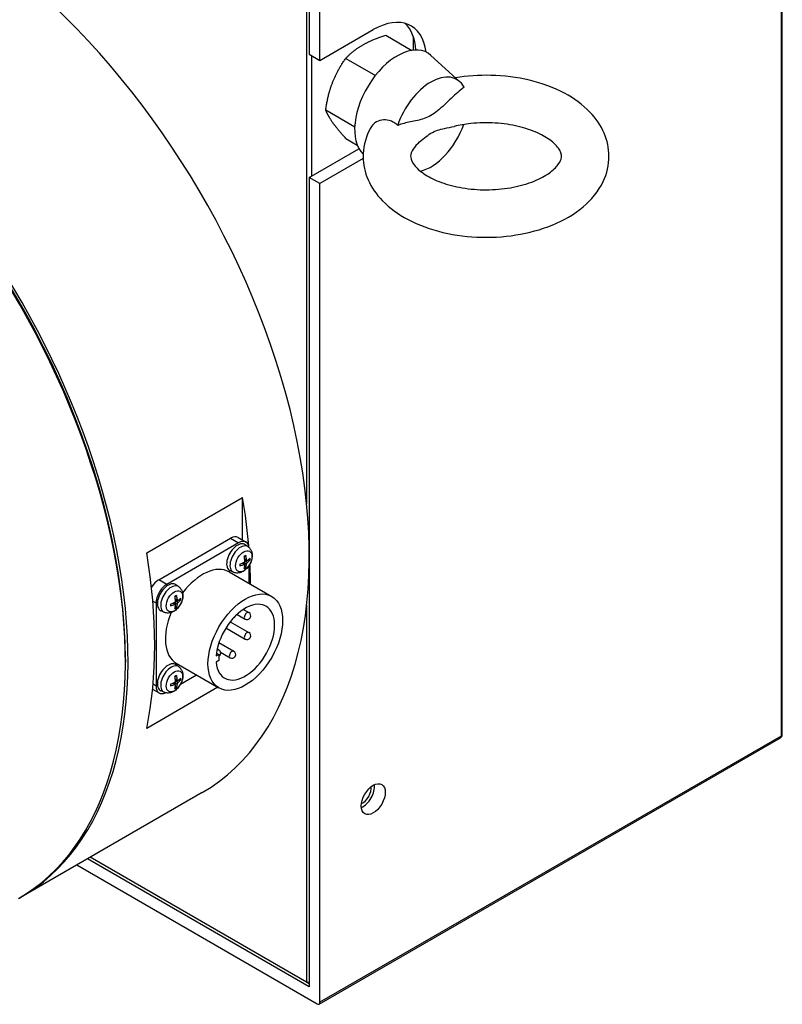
# Model space of a CAD drawing. Extents: x 18241 to 19925, y 5388 to 6587.
# Tile 21 of 23: x 19819 to 19869, y 6377 to 6442. Entities that reach past the tile are written whole.
import ezdxf

# ---------------------------------------------------------------- set-up
doc = ezdxf.new("R2010")
doc.units = 0
doc.header["$LTSCALE"] = 25.4
doc.layers.get('0').update_dxf_attribs({"linetype": 'CONTINUOUS'})

msp = doc.modelspace()

# ---------------------------------------------------------------- linework, layer by layer
for p, q in [((19869.2362478, 6511.5211822), (19869.2362478, 6394.7621711)), ((19869.3094711, 6394.8642332), (19869.3094711, 6511.6232443)), ((19838.6538795, 6439.567421), (19838.6538795, 6493.8644436)), ((19837.769996, 6493.5582574), (19837.769996, 6410.1781801)), ((19837.9467727, 6493.6603195), (19837.9467727, 6439.9756693)), ((19838.6538795, 6439.567421), (19842.1894134, 6441.6086625)), ((19843.0143713, 6441.2355685), (19844.7472684, 6440.2350799)), ((19844.8410638, 6441.1483621), (19844.8410638, 6440.2476437)), ((19837.9467727, 6439.9756693), (19838.6538795, 6439.567421)), ((19838.1235494, 6431.9127656), (19838.1235494, 6439.8736072)), ((19840.3607574, 6439.7035038), (19842.3259073, 6438.568924)), ((19847.9313736, 6438.1574672), (19846.0141612, 6439.9007209)), ((19839.0339505, 6436.2838575), (19840.957073, 6435.1735422)), ((19840.3607574, 6434.396276), (19841.1223644, 6433.956562)), ((19837.9467727, 6431.8107035), (19841.2370299, 6433.7103344)), ((19841.5201221, 6433.0572811), (19838.6538795, 6431.4024552)), ((19837.9467727, 6431.8107035), (19837.9467727, 6378.1260533)), ((19838.6538795, 6431.4024552), (19837.9467727, 6431.8107035)), ((19838.6538795, 6377.1054326), (19838.6538795, 6431.4024552)), ((19827.1633943, 6406.910243), (19833.5273553, 6410.5844776)), ((19833.5273553, 6407.7560721), (19833.5273553, 6410.5844776)), ((19827.9588894, 6405.1214715), (19832.7318602, 6407.8771475)), ((19833.2621903, 6407.5709612), (19828.4892195, 6404.8152853)), ((19832.7318602, 6407.8771475), (19833.2621903, 6407.5709612)), ((19833.2318602, 6407.9266763), (19833.7621903, 6407.6204901)), ((19833.8936573, 6407.3092756), (19833.7037762, 6407.4478796)), ((19833.6250686, 6406.1467899), (19833.5041797, 6406.2291336)), ((19833.66189, 6406.1469252), (19833.5322585, 6406.24155)), ((19833.7931145, 6406.1892135), (19833.6097864, 6406.2784676)), ((19833.7931145, 6406.437854), (19833.6613583, 6406.501375)), ((19833.811408, 6406.405898), (19833.6646449, 6406.4708499)), ((19833.8403976, 6406.2711102), (19833.6714372, 6406.3852499)), ((19833.9092358, 6406.4587613), (19833.9907405, 6406.4380553)), ((19832.6257049, 6405.6520396), (19835.454132, 6404.0190465)), ((19832.9206668, 6405.6240065), (19832.7056916, 6405.7191464)), ((19833.7237072, 6405.9755401), (19833.6650229, 6406.0357723)), ((19833.9692971, 6404.8763163), (19833.9692971, 6406.1021647)), ((19828.4892195, 6404.8152853), (19827.9588894, 6405.1214715)), ((19829.2974633, 6404.6556617), (19829.1075821, 6404.7942657)), ((19827.5669391, 6403.714771), (19827.7821128, 6403.5905404)), ((19829.1969205, 6403.5355996), (19829.0135923, 6403.6248537)), ((19829.1969205, 6403.7842401), (19829.0651642, 6403.8477611)), ((19829.215214, 6403.7522842), (19829.0684508, 6403.817236)), ((19829.2442035, 6403.6174963), (19829.0752431, 6403.731636)), ((19829.3130417, 6403.8051474), (19829.3945464, 6403.7844414)), ((19827.7821128, 6403.5905404), (19827.7821128, 6398.0791885)), ((19828.3244727, 6402.9703926), (19828.1094975, 6403.0655325)), ((19829.0288745, 6403.493176), (19828.9079856, 6403.5755197)), ((19829.0656959, 6403.4933114), (19828.9360644, 6403.5879361)), ((19829.1275132, 6403.3219262), (19829.0688289, 6403.3821584)), ((19833.5829947, 6403.1590233), (19833.9403538, 6402.952702)), ((19837.769996, 6403.4328113), (19837.769996, 6378.4322395)), ((19832.7059289, 6402.3385906), (19833.9403538, 6401.6258951)), ((19833.1576013, 6402.8272741), (19833.6903538, 6402.5196893)), ((19832.4170703, 6401.9280129), (19833.6903538, 6401.1928824)), ((19831.8379718, 6400.5416088), (19831.9501434, 6400.4768465)), ((19831.9551645, 6400.9595926), (19832.9452486, 6400.3879673)), ((19825.7491808, 6399.8652748), (19825.7491808, 6399.6611506)), ((19831.7676404, 6400.0740477), (19831.9426866, 6400.1751107)), ((19831.9426866, 6399.7668624), (19831.7676404, 6399.6657994)), ((19831.78804, 6400.264396), (19831.9426866, 6400.1751107)), ((19831.9426866, 6400.1751107), (19831.9426866, 6399.7668624)), ((19832.0687108, 6400.3166864), (19832.6952486, 6399.9549546)), ((19829.2974633, 6399.3484339), (19829.1075821, 6399.487038)), ((19829.1257049, 6399.5898618), (19831.954132, 6397.9568686)), ((19829.1969205, 6398.4770123), (19829.0651642, 6398.5405333)), ((19829.215214, 6398.4450564), (19829.0684508, 6398.5100082)), ((19829.2442035, 6398.3102685), (19829.0752431, 6398.4244083)), ((19829.3130417, 6398.4979196), (19829.3945464, 6398.4772137)), ((19829.4076813, 6398.2012143), (19830.4692971, 6398.8141385)), ((19831.8858361, 6397.9962993), (19827.1633943, 6395.2697963)), ((19827.5547278, 6397.8722653), (19827.9892195, 6397.6214114)), ((19827.7821128, 6398.0791885), (19827.5844441, 6398.1933126)), ((19828.3244727, 6397.6631648), (19828.1094975, 6397.7583047)), ((19829.0288745, 6398.1859482), (19828.9079856, 6398.268292)), ((19829.0656959, 6398.1860836), (19828.9360644, 6398.2807083)), ((19829.1969205, 6398.2283718), (19829.0135923, 6398.3176259)), ((19829.1275132, 6398.0146984), (19829.0688289, 6398.0749307)), ((19838.6021028, 6376.9909883), (19869.1844711, 6394.6477268)), ((19869.2362478, 6394.7621711), (19838.6538795, 6377.1054326)), ((19830.8533655, 6391.0245675), (19818.8325502, 6384.0843466)), ((19837.9467727, 6378.1260533), (19823.2296281, 6386.6230007)), ((19837.769996, 6378.4322395), (19823.4064048, 6386.7250628)), ((19822.5225214, 6386.2147524), (19838.4771028, 6377.0033705)), ((19837.769996, 6378.4322395), (19837.9467727, 6378.4322395)), ((19837.9467727, 6378.3301774), (19837.769996, 6378.4322395))]:
    msp.add_line(p, q)
for centre, start, end in [((19833.8153538, 6402.7361956), 240, 60), ((19832.8202486, 6402.8250749), 295.901690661, 336.027237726), ((19833.8153538, 6401.4093887), 240, 60), ((19831.8251434, 6400.2603402), 298.045529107, 60), ((19832.8202486, 6400.171461), 240, 60), ((19869.0594711, 6394.8642332), 300, 0)]:
    msp.add_arc(centre, 0.25, start, end)
for centre, major_axis, ratio, start_param, end_param in [((19813.7283655, 6420.6859376), (17.125, -29.6613701), 0.5773502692, 0, 2.1548842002), ((19842.1894134, 6437.5261796), (2.5, 4.330127), 0.5773502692, 5.6383826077, 7.0685834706), ((19841.4823066, 6437.9344278), (2.5, 4.330127), 0.5773502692, 5.5684287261, 6.1412882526), ((19843.7804037, 6436.6076209), (-2, -3.4641016), 0.5773502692, 3.016585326, 6.1422811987), ((19846.00779, 6435.3216388), (1.722285, 2.9830851), 0.5773502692, 5.9420712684, 8.1950956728), ((19801.5307735, 6413.6436546), (17.125, -29.6613701), 0.5773502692, 0, 2.0030997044), ((19801.7075502, 6413.7457166), (-17, 29.4448637), 0.5773502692, 3.926990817, 5.1491792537), ((19801.7075502, 6413.7457166), (17.125, -29.6613701), 0.5773502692, 6.2780239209, 8.2912021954), ((19846.00779, 6435.3216388), (-1.722285, -2.9830851), 0.5773502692, 0.4951302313, 1.8906885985), ((19809.8392782, 6418.440572), (17.125, -29.6613701), 0.5773502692, 0.8885211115, 0.9950559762), ((19833.173802, 6406.6013715), (-0.5, -0.8660254), 0.5773502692, 3.079689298, 6.3450886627), ((19832.7318602, 6407.0606509), (0.5, 0.8660254), 0.5773502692, 0, 0.7853981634), ((19833.2621903, 6406.7544647), (0.5, 0.8660254), 0.5773502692, 5.6050866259, 7.0685834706), ((19803.4753171, 6414.7663374), (-17.125, 29.6613701), 0.5773502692, 3.7173330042, 4.1366486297), ((19833.3770078, 6406.4840506), (0.4874289, 0.8442516), 0.5773502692, 6.2212819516, 9.4866813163), ((19832.6120738, 6406.8863024), (-1.5920641, -0.1511996), 0.5393330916, 1.9947986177, 2.2082043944), ((19833.6849082, 6406.3062842), (-0.2454788, -0.4251817), 0.5773502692, 3.7819630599, 4.0720185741), ((19832.6461805, 6406.945377), (0.6650894, -1.4543678), 0.5393330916, 0.9333882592, 1.1467940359), ((19832.5761789, 6406.9049616), (-0.9347979, 1.2975679), 0.6105983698, 3.9621851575, 4.1755909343), ((19832.6102857, 6406.88527), (-1.5971683, -0.0811345), 0.5099595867, 2.4236199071, 2.6370256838), ((19832.6102857, 6406.9661009), (1.5966464, -0.0908275), 0.6399718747, 5.627501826, 5.8409076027), ((19833.6738262, 6406.3126824), (-0.2268511, -0.3929177), 0.5773502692, 2.2000792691, 2.4411387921), ((19833.6849082, 6406.3062842), (0.2454788, 0.4251817), 0.5773502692, 5.3527593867, 5.6428149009), ((19830.8757049, 6402.6209507), (1.75, 3.0310889), 0.5773502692, 0, 1.3531878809), ((19833.6849082, 6406.3062842), (-0.2454788, -0.4251817), 0.5773502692, 5.3527593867, 5.6428149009), ((19832.6120738, 6406.9671333), (1.5911257, -0.1607748), 0.6105983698, 5.2491870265, 5.4625928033), ((19832.6461805, 6406.9474417), (0.7283197, -1.4237556), 0.5099595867, 0.5045669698, 0.7179727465), ((19833.6849082, 6406.3062842), (0.2454788, 0.4251817), 0.5773502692, 3.7819630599, 4.0720185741), ((19833.6738262, 6406.3126824), (-0.2268511, -0.3929177), 0.5773502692, 0.7004538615, 0.9415133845), ((19832.5761789, 6406.9070263), (-0.8769822, 1.3373226), 0.6399718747, 3.5838703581, 3.7972761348), ((19809.8392782, 6418.440572), (17.125, -29.6613701), 0.5773502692, 0.7985298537, 0.8460660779), ((19827.9588894, 6404.3049749), (0.5, 0.8660254), 0.5773502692, 0.7853981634, 1.5320800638), ((19828.5776079, 6403.9477577), (-0.5, -0.8660254), 0.5773502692, 3.079689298, 6.3450886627), ((19828.4892195, 6403.9987887), (0.5, 0.8660254), 0.5773502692, 0.7853981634, 2.3561944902), ((19828.7808138, 6403.8304367), (0.4874289, 0.8442516), 0.5773502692, 6.2212819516, 9.4866813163), ((19828.0158797, 6404.2326885), (-1.5920641, -0.1511996), 0.5393330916, 1.9947986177, 2.2082043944), ((19829.0887142, 6403.6526703), (-0.2454788, -0.4251817), 0.5773502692, 3.7819630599, 4.0720185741), ((19828.0499864, 6404.2917631), (0.6650894, -1.4543678), 0.5393330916, 0.9333882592, 1.1467940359), ((19827.9799848, 6404.2513477), (-0.9347979, 1.2975679), 0.6105983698, 3.9621851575, 4.1755909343), ((19828.0140916, 6404.2316561), (-1.5971683, -0.0811345), 0.5099595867, 2.4236199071, 2.6370256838), ((19828.0140916, 6404.312487), (1.5966464, -0.0908275), 0.6399718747, 5.627501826, 5.8409076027), ((19829.0776321, 6403.6590685), (-0.2268511, -0.3929177), 0.5773502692, 2.2000792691, 2.4411387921), ((19829.0887142, 6403.6526703), (0.2454788, 0.4251817), 0.5773502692, 5.3527593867, 5.6428149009), ((19833.704132, 6400.9879576), (1.375, 2.3815699), 0.5773502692, 2.4472292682, 8.5483450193), ((19830.8757049, 6402.6209507), (-1.75, -3.0310889), 0.5773502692, 4.9299974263, 6.2831853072), ((19829.0887142, 6403.6526703), (-0.2454788, -0.4251817), 0.5773502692, 5.3527593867, 5.6428149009), ((19828.0158797, 6404.3135194), (1.5911257, -0.1607748), 0.6105983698, 5.2491870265, 5.4625928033), ((19828.0499864, 6404.2938279), (0.7283197, -1.4237556), 0.5099595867, 0.5045669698, 0.7179727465), ((19829.0887142, 6403.6526703), (0.2454788, 0.4251817), 0.5773502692, 3.7819630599, 4.0720185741), ((19829.0776321, 6403.6590685), (-0.2268511, -0.3929177), 0.5773502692, 0.7004538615, 0.9415133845), ((19827.9799848, 6404.2534124), (-0.8769822, 1.3373226), 0.6399718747, 3.5838703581, 3.7972761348), ((19833.8153538, 6402.7361956), (0.125, 0.2165064), 0.5773502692, 0, 3.1415926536), ((19833.8153538, 6401.4093887), (0.125, 0.2165064), 0.5773502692, 0, 3.1415926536), ((19831.8251434, 6400.2603402), (0.125, 0.2165064), 0.5773502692, 0, 0.8069991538), ((19832.8202486, 6400.171461), (0.125, 0.2165064), 0.5773502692, 0, 3.1415926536), ((19828.5776079, 6398.6405299), (-0.5, -0.8660254), 0.5773502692, 3.079689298, 6.3450886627), ((19828.7808138, 6398.5232089), (0.4874289, 0.8442516), 0.5773502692, 6.2212819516, 9.4866813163), ((19829.0887142, 6398.3454425), (-0.2454788, -0.4251817), 0.5773502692, 3.7819630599, 4.0720185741), ((19828.0499864, 6398.9845354), (0.6650894, -1.4543678), 0.5393330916, 0.9333882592, 1.1467940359), ((19827.9799848, 6398.9441199), (-0.9347979, 1.2975679), 0.6105983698, 3.9621851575, 4.1755909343), ((19828.0140916, 6398.9244284), (-1.5971683, -0.0811345), 0.5099595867, 2.4236199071, 2.6370256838), ((19828.0140916, 6399.0052593), (1.5966464, -0.0908275), 0.6399718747, 5.627501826, 5.8409076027), ((19829.0776321, 6398.3518408), (-0.2268511, -0.3929177), 0.5773502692, 2.2000792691, 2.4411387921), ((19829.0887142, 6398.3454425), (0.2454788, 0.4251817), 0.5773502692, 5.3527593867, 5.6428149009), ((19828.4892195, 6398.4874368), (-0.5, -0.8660254), 0.5773502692, 5.4977871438, 6.9612839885), ((19829.0887142, 6398.3454425), (-0.2454788, -0.4251817), 0.5773502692, 5.3527593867, 5.6428149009), ((19828.0158797, 6398.9254607), (-1.5920641, -0.1511996), 0.5393330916, 1.9947986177, 2.2082043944), ((19828.0158797, 6399.0062916), (1.5911257, -0.1607748), 0.6105983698, 5.2491870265, 5.4625928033), ((19828.0499864, 6398.9866001), (0.7283197, -1.4237556), 0.5099595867, 0.5045669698, 0.7179727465), ((19829.0887142, 6398.3454425), (0.2454788, 0.4251817), 0.5773502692, 3.7819630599, 4.0720185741), ((19829.0776321, 6398.3518408), (-0.2268511, -0.3929177), 0.5773502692, 0.7004538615, 0.9415133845), ((19827.9799848, 6398.9461846), (-0.8769822, 1.3373226), 0.6399718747, 3.5838703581, 3.7972761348), ((19869.0594711, 6394.8642332), (0.125, -0.2165064), 0.5773502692, 0, 0.7853981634), ((19869.0594711, 6394.8642332), (0.25, 0), 0.5773502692, 5.4977871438, 6.2831853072), ((19841.4823066, 6390.9858744), (0.5625, 0.9742786), 0.5773502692, 3.8212664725, 5.6035114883), ((19841.4823066, 6390.9858744), (-0.40525, -0.7019136), 0.5773502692, 0.652156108, 2.4894365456), ((19838.4771028, 6377.2074946), (0.125, -0.2165064), 0.5773502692, 5.4977871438, 7.0685834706)]:
    msp.add_ellipse(centre, major_axis=major_axis, ratio=ratio, start_param=start_param, end_param=end_param)
for centre, major_axis in [((19833.6004365, 6406.355054), (-0.3842533, -0.6655462)), ((19829.0042424, 6403.7014401), (-0.3842533, -0.6655462)), ((19833.704132, 6400.9879576), (1.75, 3.0310889)), ((19829.0042424, 6398.3942123), (-0.3842533, -0.6655462)), ((19842.1894134, 6390.5776261), (-0.5625, -0.9742786))]:
    msp.add_ellipse(centre, major_axis=major_axis, ratio=0.5773502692)
for points, weights in [([(19841.4823066, 6440.5880417), (19842.0980799, 6440.9435586), (19843.0143713, 6441.2355685)], [1, 1.04314139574, 1.01001874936]), ([(19840.3607574, 6439.7035038), (19840.8665334, 6440.2325249), (19841.4823066, 6440.5880417)], [1.01001874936, 1.04314139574, 1]), ([(19839.4920962, 6438.1121863), (19839.7999828, 6438.9057179), (19840.3607574, 6439.7035038)], [1, 1.04314139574, 1.01001874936]), ([(19839.0339505, 6436.2838575), (19839.1842096, 6437.3186546), (19839.4920962, 6438.1121863)], [1.01001874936, 1.04314139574, 1]), ([(19839.4920962, 6435.4585724), (19839.1842096, 6435.8965872), (19839.0339505, 6436.2838575)], [1, 1.04314139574, 1.01001874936]), ([(19840.3607574, 6434.396276), (19839.7999828, 6435.0205576), (19839.4920962, 6435.4585724)], [1.01001874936, 1.04314139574, 1])]:
    msp.add_rational_spline(points, weights, degree=2)
for points, knots in [([(19842.001603, 6435.0823476), (19841.720907, 6434.5609769), (19841.5470525, 6433.9739356), (19841.497832, 6432.8540456), (19841.5864081, 6432.3299706), (19841.9651665, 6431.3246415), (19842.2667968, 6430.8505813), (19843.0826155, 6429.9303803), (19843.6280237, 6429.5075408), (19844.9211649, 6428.762947), (19845.6874115, 6428.4588768), (19847.3181968, 6428.0236947), (19848.182973, 6427.8934739), (19849.9227881, 6427.8114209), (19850.7972186, 6427.857815), (19852.4894397, 6428.1241979), (19853.3067203, 6428.3445018), (19854.8176689, 6428.961168), (19855.5109043, 6429.3588901), (19856.6586247, 6430.3233403), (19857.1264068, 6430.8851614), (19857.6811459, 6432.059612), (19857.8195216, 6432.640683), (19857.8148178, 6433.7453103), (19857.7015605, 6434.2626993), (19857.2763726, 6435.2583994), (19856.9493411, 6435.7276618), (19856.0792873, 6436.6349903), (19855.5047267, 6437.0488682), (19854.1622066, 6437.7639122), (19853.3786511, 6438.0495492), (19851.725128, 6438.4450832), (19850.855527, 6438.5550479), (19849.1957798, 6438.5952473), (19848.406934, 6438.542736), (19847.6433774, 6438.419332)], [3.6256241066, 3.6256241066, 3.6256241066, 3.6256241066, 3.9016210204, 3.9016210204, 4.1411716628, 4.1411716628, 4.4000805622, 4.4000805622, 4.7137313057, 4.7137313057, 5.06482979, 5.06482979, 5.4162813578, 5.4162813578, 5.7639698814, 5.7639698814, 6.1131323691, 6.1131323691, 6.4665939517, 6.4665939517, 6.8023519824, 6.8023519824, 7.0710419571, 7.0710419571, 7.3103052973, 7.3103052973, 7.5742106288, 7.5742106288, 7.8942647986, 7.8942647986, 8.2465911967, 8.2465911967, 8.5974538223, 8.5974538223, 8.9123232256, 8.9123232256, 8.9123232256, 8.9123232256]), ([(19848.2070097, 6437.8001953), (19848.0615625, 6437.6848238), (19847.9194035, 6437.5636798), (19847.5070987, 6437.1986428), (19847.205225, 6436.9057072), (19846.6021194, 6436.3427839), (19846.2989825, 6436.0788966), (19845.7165975, 6435.7426565), (19845.4134607, 6435.6565114), (19844.8103551, 6435.5230284), (19844.5084814, 6435.4673903), (19844.0961765, 6435.3563387), (19843.9540176, 6435.3133316), (19843.8085704, 6435.2607551)], [2.1121783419, 2.1121783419, 2.1121783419, 2.1121783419, 2.227177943, 2.227177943, 2.4742629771, 2.4742629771, 2.7213480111, 2.7213480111, 2.9684330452, 2.9684330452, 3.2155180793, 3.2155180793, 3.3305176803, 3.3305176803, 3.3305176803, 3.3305176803]), ([(19843.8085704, 6435.2607551), (19843.7247607, 6435.3347254), (19843.6357512, 6435.4001978), (19843.4461633, 6435.510146), (19843.3462131, 6435.5536705), (19843.0794668, 6435.630108), (19842.9133639, 6435.6402661), (19842.5832367, 6435.5856956), (19842.4261576, 6435.5178526), (19842.171359, 6435.3282747), (19842.0721039, 6435.2133016), (19842.0016049, 6435.0823518)], [-1.24128967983, -1.24128967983, -1.24128967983, -1.24128967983, -1.1696726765, -1.1696726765, -1.09656906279, -1.09656906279, -0.98072521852, -0.98072521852, -0.85863229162, -0.85863229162, -0.74666961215, -0.74666961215, -0.74666961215, -0.74666961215]), ([(19845.1560354, 6434.0600977), (19844.9584005, 6433.8767583), (19844.8336578, 6433.7045676), (19844.6729225, 6433.3890729), (19844.6579308, 6433.2732579), (19844.6842408, 6433.001772), (19844.7491971, 6432.8076012), (19845.1243379, 6432.3703895), (19845.3526968, 6432.1705196), (19845.943693, 6431.7970423), (19846.2992866, 6431.6230385), (19847.1217067, 6431.3243625), (19847.5914259, 6431.2013592), (19848.5993025, 6431.0317337), (19849.1388492, 6430.9872673), (19850.2229086, 6430.9885032), (19850.767291, 6431.0350999), (19851.7910725, 6431.2117253), (19852.2708948, 6431.3410177), (19853.1063799, 6431.6542016), (19853.4647587, 6431.8365795), (19854.0295266, 6432.2101567), (19854.2392711, 6432.4003727), (19854.5301438, 6432.748914), (19854.6041593, 6432.9009111), (19854.6973901, 6433.2204875), (19854.6930071, 6433.3485836), (19854.4530351, 6433.7796064), (19854.2705747, 6434.0017326), (19853.7433696, 6434.4122249), (19853.4363293, 6434.5977533), (19852.7012858, 6434.930223), (19852.2713182, 6435.0763061), (19851.3236868, 6435.3014554), (19850.8038108, 6435.3782741), (19849.7333292, 6435.4448069), (19849.1824796, 6435.4330313), (19848.2730387, 6435.3370721), (19847.9051855, 6435.2751078), (19847.5569938, 6435.1936665)], [3.3702862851, 3.3702862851, 3.3702862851, 3.3702862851, 3.6409160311, 3.6409160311, 3.9828842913, 3.9828842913, 4.3869386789, 4.3869386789, 4.6672734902, 4.6672734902, 4.9362994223, 4.9362994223, 5.2141429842, 5.2141429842, 5.4997618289, 5.4997618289, 5.7881588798, 5.7881588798, 6.073644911, 6.073644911, 6.3509844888, 6.3509844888, 6.6195824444, 6.6195824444, 6.9017179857, 6.9017179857, 7.3795919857, 7.3795919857, 7.7066254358, 7.7066254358, 7.9748250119, 7.9748250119, 8.248981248, 8.248981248, 8.5321420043, 8.5321420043, 8.820141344, 8.820141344, 9.0242944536, 9.0242944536, 9.0242944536, 9.0242944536]), ([(19845.1560406, 6434.0600808), (19845.4430021, 6434.3260071), (19845.7307999, 6434.5725807), (19846.00779, 6434.732501), (19846.2989825, 6434.9006211), (19846.6021194, 6434.9867661), (19847.1240271, 6435.102278), (19847.3445534, 6435.1451194), (19847.5571197, 6435.194224)], [-0.23503393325, -0.23503393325, -0.23503393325, -0.23503393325, 0, 0, 0, 0.24708503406, 0.24708503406, 0.4276385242, 0.4276385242, 0.4276385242, 0.4276385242]), ([(19833.8936573, 6407.3092756), (19833.950009, 6407.2681416), (19833.9978813, 6407.217567), (19834.0777754, 6407.1020516), (19834.1071588, 6407.0364607), (19834.1514778, 6406.888109), (19834.160646, 6406.8053724), (19834.1589027, 6406.6225083), (19834.1420035, 6406.5229931), (19834.0840814, 6406.3251275), (19834.0416113, 6406.2271171), (19833.936506, 6406.0439826), (19833.8741408, 6405.9587877), (19833.7303373, 6405.805592), (19833.6488672, 6405.737568), (19833.4681666, 6405.6321196), (19833.3692955, 6405.5925227), (19833.1760439, 6405.5672298), (19833.0873198, 6405.5706839), (19832.9730729, 6405.6030351), (19832.9465295, 6405.6125606), (19832.9206668, 6405.6240065)], [5.5596904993, 5.5596904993, 5.5596904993, 5.5596904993, 5.7645675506, 5.7645675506, 5.9970461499, 5.9970461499, 6.2942540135, 6.2942540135, 6.6695131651, 6.6695131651, 7.0641265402, 7.0641265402, 7.4541560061, 7.4541560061, 7.8486101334, 7.8486101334, 8.2229301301, 8.2229301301, 8.4944237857, 8.4944237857, 8.5774764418, 8.5774764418, 8.5774764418, 8.5774764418]), ([(19833.6723517, 6406.3681315), (19833.6727162, 6406.3606884), (19833.6717906, 6406.3521548), (19833.6671317, 6406.3351236), (19833.6633983, 6406.326626), (19833.6545279, 6406.3118614), (19833.6487993, 6406.3046118), (19833.6369031, 6406.2934653), (19833.630901, 6406.2892318), (19833.6250686, 6406.2862348)], [0, 0, 0, 0, 0.005166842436, 0.005166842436, 0.010333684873, 0.010333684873, 0.015503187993, 0.015503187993, 0.019974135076, 0.019974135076, 0.019974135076, 0.019974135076]), ([(19833.6378741, 6406.6573615), (19833.6419092, 6406.6603047), (19833.6459485, 6406.6631607), (19833.6565902, 6406.6704493), (19833.6631937, 6406.674733), (19833.6763716, 6406.6828091), (19833.6829461, 6406.6866015), (19833.6960338, 6406.6936828), (19833.7025471, 6406.6969717), (19833.7154797, 6406.7030371), (19833.7218992, 6406.7058136), (19833.7282556, 6406.7083313)], [4.58147819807, 4.58147819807, 4.58147819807, 4.58147819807, 4.61950766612, 4.61950766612, 4.68165511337, 4.68165511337, 4.74380256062, 4.74380256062, 4.80595000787, 4.80595000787, 4.86809745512, 4.86809745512, 4.86809745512, 4.86809745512]), ([(19833.7350797, 6406.7319075), (19833.7358569, 6406.7290502), (19833.736349, 6406.7260265), (19833.7364748, 6406.7204138), (19833.735864, 6406.7170509), (19833.7337207, 6406.7123838), (19833.731825, 6406.7102408), (19833.7293125, 6406.7087966), (19833.728796, 6406.7085557), (19833.7282465, 6406.7083469)], [0.0074673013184, 0.0074673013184, 0.0074673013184, 0.0074673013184, 0.0093080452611, 0.0093080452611, 0.0116464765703, 0.0116464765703, 0.0139533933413, 0.0139533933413, 0.0144847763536, 0.0144847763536, 0.0144847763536, 0.0144847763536]), ([(19833.8403976, 6406.4105551), (19833.8349083, 6406.406965), (19833.8289576, 6406.4045978), (19833.8178007, 6406.4035346), (19833.8125945, 6406.4048388), (19833.8041581, 6406.4102096), (19833.8003672, 6406.4146362), (19833.7953291, 6406.4254654), (19833.7937954, 6406.4315115), (19833.7931145, 6406.437854)], [0, 0, 0, 0, 0.005166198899, 0.005166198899, 0.010332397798, 0.010332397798, 0.015502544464, 0.015502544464, 0.019974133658, 0.019974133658, 0.019974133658, 0.019974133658]), ([(19833.7931145, 6406.1892135), (19833.7938882, 6406.1959994), (19833.7957899, 6406.2039694), (19833.8017107, 6406.2202721), (19833.80573, 6406.2286047), (19833.814516, 6406.243418), (19833.8198685, 6406.2508847), (19833.8304327, 6406.2628003), (19833.8355667, 6406.267535), (19833.8403976, 6406.2711102)], [0, 0, 0, 0, 0.005166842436, 0.005166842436, 0.010333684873, 0.010333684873, 0.015503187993, 0.015503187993, 0.019974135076, 0.019974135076, 0.019974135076, 0.019974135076]), ([(19834.0284231, 6406.4466796), (19834.026886, 6406.4448947), (19834.0248103, 6406.4431281), (19834.0198867, 6406.4401402), (19834.016004, 6406.4386038), (19834.0088546, 6406.4369509), (19834.0043327, 6406.4365292), (19833.99739, 6406.4367828), (19833.9938462, 6406.4372958), (19833.9907405, 6406.4380554)], [0.0074673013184, 0.0074673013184, 0.0074673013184, 0.0074673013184, 0.0093080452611, 0.0093080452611, 0.0116464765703, 0.0116464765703, 0.0139533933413, 0.0139533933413, 0.0158160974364, 0.0158160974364, 0.0158160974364, 0.0158160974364]), ([(19833.3583809, 6406.0677208), (19833.3584748, 6406.0671406), (19833.3585244, 6406.0665728), (19833.3585299, 6406.0636748), (19833.357622, 6406.0609616), (19833.3546517, 6406.0567719), (19833.3520447, 6406.0545615), (19833.3471211, 6406.0518641), (19833.3442565, 6406.0507783), (19833.3413934, 6406.0500228)], [0.0225798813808, 0.0225798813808, 0.0225798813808, 0.0225798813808, 0.0231112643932, 0.0231112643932, 0.0254181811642, 0.0254181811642, 0.0277566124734, 0.0277566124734, 0.029597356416, 0.029597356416, 0.029597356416, 0.029597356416]), ([(19833.3583989, 6406.0677207), (19833.3574011, 6406.0744844), (19833.3565959, 6406.081432), (19833.3553823, 6406.0956648), (19833.354974, 6406.1029498), (19833.3545627, 6406.1178248), (19833.3545598, 6406.1254147), (19833.3549649, 6406.1408652), (19833.355373, 6406.1487257), (19833.3563642, 6406.1615861), (19833.356818, 6406.1665122), (19833.3573493, 6406.1714783)], [2.98588417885, 2.98588417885, 2.98588417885, 2.98588417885, 3.0480316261, 3.0480316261, 3.11017907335, 3.11017907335, 3.1723265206, 3.1723265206, 3.23447396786, 3.23447396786, 3.2725034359, 3.2725034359, 3.2725034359, 3.2725034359]), ([(19833.6250686, 6406.1467899), (19833.6316959, 6406.149723), (19833.6386227, 6406.1515266), (19833.6510416, 6406.1518612), (19833.6565337, 6406.1503919), (19833.664886, 6406.1450697), (19833.6683008, 6406.1408602), (19833.672007, 6406.1308), (19833.6726725, 6406.1252552), (19833.6723517, 6406.119491)], [0, 0, 0, 0, 0.005166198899, 0.005166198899, 0.010332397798, 0.010332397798, 0.015502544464, 0.015502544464, 0.019974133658, 0.019974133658, 0.019974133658, 0.019974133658]), ([(19833.7237072, 6405.9755401), (19833.7259179, 6405.9732303), (19833.728134, 6405.9704177), (19833.731825, 6405.964532), (19833.7337207, 6405.9604051), (19833.735864, 6405.9533871), (19833.7364748, 6405.9492564), (19833.736349, 6405.9434985), (19833.7358569, 6405.9408175), (19833.7350797, 6405.9385939)], [0.021248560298, 0.021248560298, 0.021248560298, 0.021248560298, 0.0231112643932, 0.0231112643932, 0.0254181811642, 0.0254181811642, 0.0277566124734, 0.0277566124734, 0.029597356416, 0.029597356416, 0.029597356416, 0.029597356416]), ([(19829.2974633, 6404.6556617), (19829.3538149, 6404.6145277), (19829.4016872, 6404.5639531), (19829.4815813, 6404.4484377), (19829.5109647, 6404.3828468), (19829.5552837, 6404.2344951), (19829.5644519, 6404.1517585), (19829.5627086, 6403.9688944), (19829.5458094, 6403.8693792), (19829.4878873, 6403.6715136), (19829.4454173, 6403.5735032), (19829.340312, 6403.3903687), (19829.2779467, 6403.3051738), (19829.1341432, 6403.1519781), (19829.0526732, 6403.0839541), (19828.8719725, 6402.9785058), (19828.7731014, 6402.9389088), (19828.5798498, 6402.9136159), (19828.4911257, 6402.91707), (19828.3768788, 6402.9494212), (19828.3503354, 6402.9589467), (19828.3244727, 6402.9703926)], [5.5596904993, 5.5596904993, 5.5596904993, 5.5596904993, 5.7645675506, 5.7645675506, 5.9970461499, 5.9970461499, 6.2942540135, 6.2942540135, 6.6695131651, 6.6695131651, 7.0641265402, 7.0641265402, 7.4541560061, 7.4541560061, 7.8486101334, 7.8486101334, 8.2229301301, 8.2229301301, 8.4944237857, 8.4944237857, 8.5774764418, 8.5774764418, 8.5774764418, 8.5774764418]), ([(19829.0761576, 6403.7145176), (19829.0765221, 6403.7070746), (19829.0755966, 6403.698541), (19829.0709377, 6403.6815097), (19829.0672042, 6403.6730121), (19829.0583338, 6403.6582475), (19829.0526052, 6403.650998), (19829.040709, 6403.6398514), (19829.0347069, 6403.6356179), (19829.0288745, 6403.6326209)], [0, 0, 0, 0, 0.005166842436, 0.005166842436, 0.010333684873, 0.010333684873, 0.015503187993, 0.015503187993, 0.019974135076, 0.019974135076, 0.019974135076, 0.019974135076]), ([(19829.04168, 6404.0037476), (19829.0457151, 6404.0066908), (19829.0497544, 6404.0095468), (19829.0603962, 6404.0168354), (19829.0669996, 6404.0211191), (19829.0801775, 6404.0291952), (19829.086752, 6404.0329876), (19829.0998398, 6404.0400689), (19829.106353, 6404.0433578), (19829.1192857, 6404.0494233), (19829.1257051, 6404.0521998), (19829.1320615, 6404.0547174)], [4.58147819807, 4.58147819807, 4.58147819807, 4.58147819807, 4.61950766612, 4.61950766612, 4.68165511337, 4.68165511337, 4.74380256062, 4.74380256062, 4.80595000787, 4.80595000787, 4.86809745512, 4.86809745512, 4.86809745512, 4.86809745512]), ([(19829.1388856, 6404.0782936), (19829.1396629, 6404.0754363), (19829.1401549, 6404.0724126), (19829.1402807, 6404.0667999), (19829.1396699, 6404.063437), (19829.1375267, 6404.0587699), (19829.1356309, 6404.0566269), (19829.1331184, 6404.0551827), (19829.1326019, 6404.0549418), (19829.1320525, 6404.054733)], [0.0074673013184, 0.0074673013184, 0.0074673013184, 0.0074673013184, 0.0093080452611, 0.0093080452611, 0.0116464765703, 0.0116464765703, 0.0139533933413, 0.0139533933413, 0.0144847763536, 0.0144847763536, 0.0144847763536, 0.0144847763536]), ([(19829.2442035, 6403.7569412), (19829.2387142, 6403.7533511), (19829.2327636, 6403.7509839), (19829.2216066, 6403.7499207), (19829.2164004, 6403.7512249), (19829.2079641, 6403.7565958), (19829.2041731, 6403.7610223), (19829.199135, 6403.7718515), (19829.1976013, 6403.7778976), (19829.1969205, 6403.7842401)], [0, 0, 0, 0, 0.005166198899, 0.005166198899, 0.010332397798, 0.010332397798, 0.015502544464, 0.015502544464, 0.019974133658, 0.019974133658, 0.019974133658, 0.019974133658]), ([(19829.1969205, 6403.5355996), (19829.1976941, 6403.5423856), (19829.1995958, 6403.5503556), (19829.2055167, 6403.5666582), (19829.209536, 6403.5749908), (19829.2183219, 6403.5898041), (19829.2236744, 6403.5972708), (19829.2342387, 6403.6091864), (19829.2393727, 6403.6139211), (19829.2442035, 6403.6174963)], [0, 0, 0, 0, 0.005166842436, 0.005166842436, 0.010333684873, 0.010333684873, 0.015503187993, 0.015503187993, 0.019974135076, 0.019974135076, 0.019974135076, 0.019974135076]), ([(19829.432229, 6403.7930657), (19829.430692, 6403.7912808), (19829.4286162, 6403.7895142), (19829.4236926, 6403.7865263), (19829.4198099, 6403.7849899), (19829.4126605, 6403.783337), (19829.4081386, 6403.7829153), (19829.4011959, 6403.7831689), (19829.3976522, 6403.7836819), (19829.3945465, 6403.7844415)], [0.0074673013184, 0.0074673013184, 0.0074673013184, 0.0074673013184, 0.0093080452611, 0.0093080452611, 0.0116464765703, 0.0116464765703, 0.0139533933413, 0.0139533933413, 0.0158160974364, 0.0158160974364, 0.0158160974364, 0.0158160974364]), ([(19828.7621868, 6403.4141069), (19828.7622807, 6403.4135267), (19828.7623303, 6403.4129589), (19828.7623358, 6403.4100609), (19828.7614279, 6403.4073477), (19828.7584577, 6403.403158), (19828.7558507, 6403.4009476), (19828.7509271, 6403.3982502), (19828.7480624, 6403.3971645), (19828.7451993, 6403.3964089)], [0.0225798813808, 0.0225798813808, 0.0225798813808, 0.0225798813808, 0.0231112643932, 0.0231112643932, 0.0254181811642, 0.0254181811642, 0.0277566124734, 0.0277566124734, 0.029597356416, 0.029597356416, 0.029597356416, 0.029597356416]), ([(19828.7622048, 6403.4141068), (19828.761207, 6403.4208705), (19828.7604018, 6403.4278181), (19828.7591882, 6403.4420509), (19828.7587799, 6403.449336), (19828.7583686, 6403.4642109), (19828.7583657, 6403.4718008), (19828.7587708, 6403.4872513), (19828.7591789, 6403.4951119), (19828.7601702, 6403.5079722), (19828.7606239, 6403.5128983), (19828.7611552, 6403.5178644)], [2.98588417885, 2.98588417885, 2.98588417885, 2.98588417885, 3.0480316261, 3.0480316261, 3.11017907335, 3.11017907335, 3.1723265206, 3.1723265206, 3.23447396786, 3.23447396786, 3.2725034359, 3.2725034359, 3.2725034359, 3.2725034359]), ([(19829.0288745, 6403.493176), (19829.0355019, 6403.4961091), (19829.0424286, 6403.4979127), (19829.0548475, 6403.4982473), (19829.0603396, 6403.496778), (19829.0686919, 6403.4914558), (19829.0721068, 6403.4872463), (19829.0758129, 6403.4771861), (19829.0764784, 6403.4716413), (19829.0761576, 6403.4658771)], [0, 0, 0, 0, 0.005166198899, 0.005166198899, 0.010332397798, 0.010332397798, 0.015502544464, 0.015502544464, 0.019974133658, 0.019974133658, 0.019974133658, 0.019974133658]), ([(19829.1275131, 6403.3219262), (19829.1297238, 6403.3196164), (19829.1319399, 6403.3168039), (19829.1356309, 6403.3109181), (19829.1375267, 6403.3067912), (19829.1396699, 6403.2997732), (19829.1402807, 6403.2956425), (19829.1401549, 6403.2898846), (19829.1396629, 6403.2872036), (19829.1388856, 6403.28498)], [0.021248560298, 0.021248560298, 0.021248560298, 0.021248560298, 0.0231112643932, 0.0231112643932, 0.0254181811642, 0.0254181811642, 0.0277566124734, 0.0277566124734, 0.029597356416, 0.029597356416, 0.029597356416, 0.029597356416]), ([(19829.2974633, 6399.3484339), (19829.3538149, 6399.3072999), (19829.4016872, 6399.2567253), (19829.4815813, 6399.1412099), (19829.5109647, 6399.0756191), (19829.5552837, 6398.9272674), (19829.5644519, 6398.8445307), (19829.5627086, 6398.6616667), (19829.5458094, 6398.5621514), (19829.4878873, 6398.3642858), (19829.4454173, 6398.2662754), (19829.340312, 6398.083141), (19829.2779467, 6397.997946), (19829.1341432, 6397.8447504), (19829.0526732, 6397.7767263), (19828.8719725, 6397.671278), (19828.7731014, 6397.631681), (19828.5798498, 6397.6063881), (19828.4911257, 6397.6098422), (19828.3768788, 6397.6421934), (19828.3503354, 6397.651719), (19828.3244727, 6397.6631648)], [5.5596904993, 5.5596904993, 5.5596904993, 5.5596904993, 5.7645675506, 5.7645675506, 5.9970461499, 5.9970461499, 6.2942540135, 6.2942540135, 6.6695131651, 6.6695131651, 7.0641265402, 7.0641265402, 7.4541560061, 7.4541560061, 7.8486101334, 7.8486101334, 8.2229301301, 8.2229301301, 8.4944237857, 8.4944237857, 8.5774764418, 8.5774764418, 8.5774764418, 8.5774764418]), ([(19829.0761576, 6398.4072899), (19829.0765221, 6398.3998468), (19829.0755966, 6398.3913132), (19829.0709377, 6398.3742819), (19829.0672042, 6398.3657843), (19829.0583338, 6398.3510197), (19829.0526052, 6398.3437702), (19829.040709, 6398.3326236), (19829.0347069, 6398.3283901), (19829.0288745, 6398.3253932)], [0, 0, 0, 0, 0.005166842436, 0.005166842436, 0.010333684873, 0.010333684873, 0.015503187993, 0.015503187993, 0.019974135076, 0.019974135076, 0.019974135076, 0.019974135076]), ([(19829.04168, 6398.6965198), (19829.0457151, 6398.699463), (19829.0497544, 6398.702319), (19829.0603962, 6398.7096077), (19829.0669996, 6398.7138913), (19829.0801775, 6398.7219674), (19829.086752, 6398.7257598), (19829.0998398, 6398.7328412), (19829.106353, 6398.7361301), (19829.1192857, 6398.7421955), (19829.1257051, 6398.744972), (19829.1320615, 6398.7474897)], [4.58147819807, 4.58147819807, 4.58147819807, 4.58147819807, 4.61950766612, 4.61950766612, 4.68165511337, 4.68165511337, 4.74380256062, 4.74380256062, 4.80595000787, 4.80595000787, 4.86809745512, 4.86809745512, 4.86809745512, 4.86809745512]), ([(19829.1388856, 6398.7710658), (19829.1396629, 6398.7682085), (19829.1401549, 6398.7651848), (19829.1402807, 6398.7595721), (19829.1396699, 6398.7562092), (19829.1375267, 6398.7515421), (19829.1356309, 6398.7493992), (19829.1331184, 6398.7479549), (19829.1326019, 6398.747714), (19829.1320525, 6398.7475052)], [0.0074673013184, 0.0074673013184, 0.0074673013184, 0.0074673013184, 0.0093080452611, 0.0093080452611, 0.0116464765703, 0.0116464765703, 0.0139533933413, 0.0139533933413, 0.0144847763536, 0.0144847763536, 0.0144847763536, 0.0144847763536]), ([(19829.2442035, 6398.4497134), (19829.2387142, 6398.4461233), (19829.2327636, 6398.4437561), (19829.2216066, 6398.442693), (19829.2164004, 6398.4439972), (19829.2079641, 6398.449368), (19829.2041731, 6398.4537945), (19829.199135, 6398.4646238), (19829.1976013, 6398.4706698), (19829.1969205, 6398.4770123)], [0, 0, 0, 0, 0.005166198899, 0.005166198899, 0.010332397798, 0.010332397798, 0.015502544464, 0.015502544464, 0.019974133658, 0.019974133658, 0.019974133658, 0.019974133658]), ([(19829.432229, 6398.485838), (19829.430692, 6398.484053), (19829.4286162, 6398.4822864), (19829.4236926, 6398.4792985), (19829.4198099, 6398.4777621), (19829.4126605, 6398.4761092), (19829.4081386, 6398.4756875), (19829.4011959, 6398.4759411), (19829.3976522, 6398.4764541), (19829.3945465, 6398.4772137)], [0.0074673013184, 0.0074673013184, 0.0074673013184, 0.0074673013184, 0.0093080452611, 0.0093080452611, 0.0116464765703, 0.0116464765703, 0.0139533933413, 0.0139533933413, 0.0158160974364, 0.0158160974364, 0.0158160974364, 0.0158160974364]), ([(19828.7621868, 6398.1068791), (19828.7622807, 6398.1062989), (19828.7623303, 6398.1057311), (19828.7623358, 6398.1028331), (19828.7614279, 6398.1001199), (19828.7584577, 6398.0959302), (19828.7558507, 6398.0937198), (19828.7509271, 6398.0910224), (19828.7480624, 6398.0899367), (19828.7451993, 6398.0891812)], [0.0225798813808, 0.0225798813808, 0.0225798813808, 0.0225798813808, 0.0231112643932, 0.0231112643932, 0.0254181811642, 0.0254181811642, 0.0277566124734, 0.0277566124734, 0.029597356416, 0.029597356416, 0.029597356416, 0.029597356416]), ([(19828.7622048, 6398.1068791), (19828.761207, 6398.1136427), (19828.7604018, 6398.1205904), (19828.7591882, 6398.1348231), (19828.7587799, 6398.1421082), (19828.7583686, 6398.1569832), (19828.7583657, 6398.1645731), (19828.7587708, 6398.1800235), (19828.7591789, 6398.1878841), (19828.7601702, 6398.2007444), (19828.7606239, 6398.2056706), (19828.7611552, 6398.2106367)], [2.98588417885, 2.98588417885, 2.98588417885, 2.98588417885, 3.0480316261, 3.0480316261, 3.11017907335, 3.11017907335, 3.1723265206, 3.1723265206, 3.23447396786, 3.23447396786, 3.2725034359, 3.2725034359, 3.2725034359, 3.2725034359]), ([(19829.0288745, 6398.1859482), (19829.0355019, 6398.1888813), (19829.0424286, 6398.190685), (19829.0548475, 6398.1910196), (19829.0603396, 6398.1895503), (19829.0686919, 6398.184228), (19829.0721068, 6398.1800186), (19829.0758129, 6398.1699584), (19829.0764784, 6398.1644135), (19829.0761576, 6398.1586493)], [0, 0, 0, 0, 0.005166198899, 0.005166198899, 0.010332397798, 0.010332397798, 0.015502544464, 0.015502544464, 0.019974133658, 0.019974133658, 0.019974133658, 0.019974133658]), ([(19829.1275131, 6398.0146984), (19829.1297238, 6398.0123886), (19829.1319399, 6398.0095761), (19829.1356309, 6398.0036904), (19829.1375267, 6397.9995635), (19829.1396699, 6397.9925454), (19829.1402807, 6397.9884147), (19829.1401549, 6397.9826568), (19829.1396629, 6397.9799758), (19829.1388856, 6397.9777522)], [0.021248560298, 0.021248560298, 0.021248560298, 0.021248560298, 0.0231112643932, 0.0231112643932, 0.0254181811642, 0.0254181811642, 0.0277566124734, 0.0277566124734, 0.029597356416, 0.029597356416, 0.029597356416, 0.029597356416]), ([(19829.1969205, 6398.2283718), (19829.1976941, 6398.2351578), (19829.1995958, 6398.2431278), (19829.2055167, 6398.2594304), (19829.209536, 6398.2677631), (19829.2183219, 6398.2825763), (19829.2236744, 6398.2900431), (19829.2342387, 6398.3019586), (19829.2393727, 6398.3066933), (19829.2442035, 6398.3102685)], [0, 0, 0, 0, 0.005166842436, 0.005166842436, 0.010333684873, 0.010333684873, 0.015503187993, 0.015503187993, 0.019974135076, 0.019974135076, 0.019974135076, 0.019974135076])]:
    msp.add_open_spline(points, degree=3, knots=knots)

doc.saveas('drawing.dxf')
